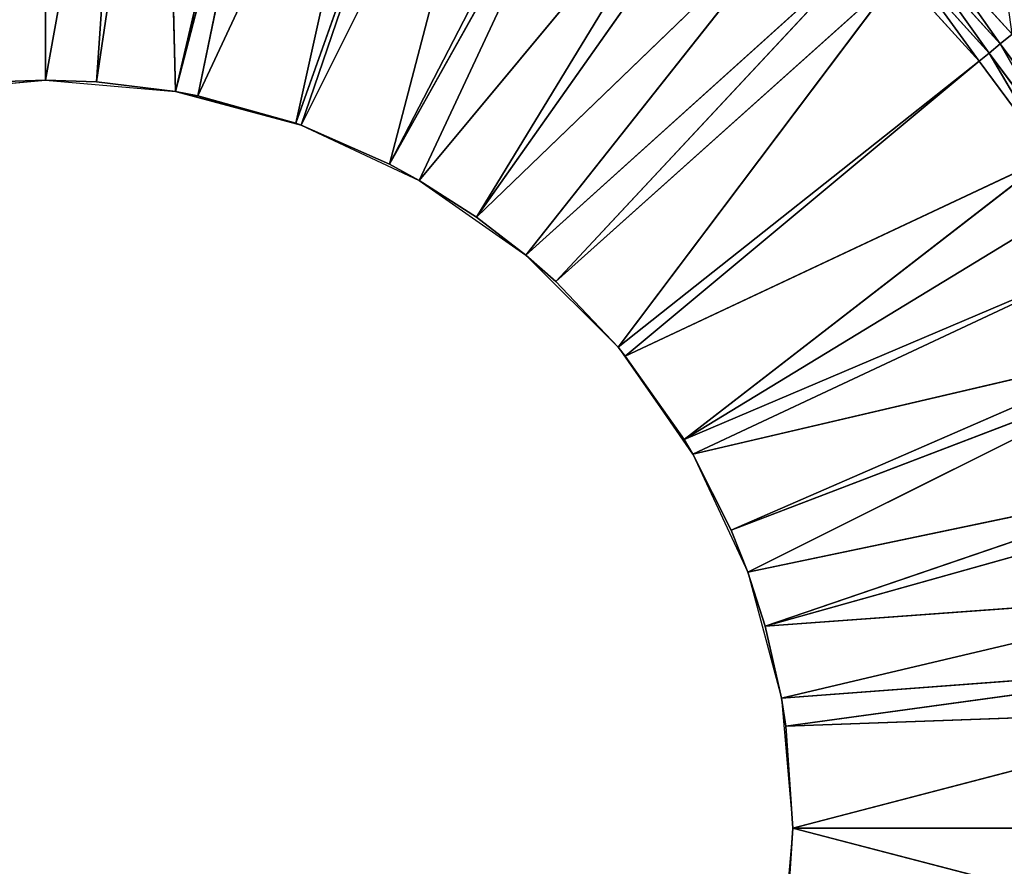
# Model space of a CAD drawing. Extents: x 0 to 500, y 0 to 420.
# Tile 195 of 256: x 249 to 278, y 199 to 224. Entities that reach past the tile are written whole.
import ezdxf

# ---------------------------------------------------------------- set-up
doc = ezdxf.new("R2010")
doc.units = 0
doc.header["$LTSCALE"] = 25.4
doc.layers.get('0').update_dxf_attribs({"linetype": 'CONTINUOUS'})

# ---------------------------------------------------------------- blocks, each defined once
blk = doc.blocks.new('5902539864175_-_S_STL')
at = {"color": 0}
for p, q in [((276.026, 22.998, 193.974), (278.452, 22.998, 196.65)), ((276.026, 22.998, 193.974), (278.452, 22.998, 196.65)), ((276.026, 22.998, 193.974), (278.105, 22.857, 196.935)), ((276.026, 22.998, 193.974), (278.105, 22.857, 196.935)), ((278.452, 22.998, 196.65), (278.105, 22.857, 196.935)), ((278.452, 22.998, 196.65), (278.105, 22.857, 196.935)), ((275.411, 22.647, 194.589), (277.779, 22.647, 197.202)), ((275.411, 22.647, 194.589), (277.483, 22.373, 197.445)), ((275.411, 22.647, 194.589), (277.779, 22.647, 197.202)), ((275.411, 22.647, 194.589), (277.483, 22.373, 197.445)), ((275.709, 22.857, 194.291), (278.105, 22.857, 196.935)), ((275.709, 22.857, 194.291), (277.779, 22.647, 197.202)), ((275.709, 22.857, 194.291), (278.105, 22.857, 196.935)), ((275.709, 22.857, 194.291), (277.779, 22.647, 197.202)), ((277.779, 22.647, 197.202), (277.483, 22.373, 197.445)), ((277.779, 22.647, 197.202), (277.483, 22.373, 197.445)), ((278.105, 22.857, 196.935), (277.779, 22.647, 197.202)), ((278.105, 22.857, 196.935), (277.779, 22.647, 197.202)), ((277.779, 22.647, 197.202), (279.88, 22.647, 200.035)), ((277.779, 22.647, 197.202), (279.561, 22.373, 200.248)), ((277.779, 22.647, 197.202), (279.88, 22.647, 200.035)), ((277.779, 22.647, 197.202), (279.561, 22.373, 200.248)), ((278.105, 22.857, 196.935), (280.23, 22.857, 199.801)), ((278.105, 22.857, 196.935), (279.88, 22.647, 200.035)), ((278.105, 22.857, 196.935), (280.23, 22.857, 199.801)), ((278.105, 22.857, 196.935), (279.88, 22.647, 200.035)), ((250, 11.001, 198), (250, 22.373, 184.447)), ((250, 11.001, 198), (252.426, 22.373, 184.53)), ((250, 11.001, 198), (250, 22.373, 184.447)), ((250, 11.001, 198), (252.426, 22.373, 184.53)), ((251.501, 11.001, 198.051), (252.426, 22.373, 184.53)), ((251.501, 11.001, 198.051), (253.485, 22.373, 184.618)), ((251.501, 11.001, 198.051), (253.485, 22.373, 184.618)), ((251.501, 11.001, 198.051), (252.426, 22.373, 184.53)), ((253.82, 11.001, 198.334), (253.485, 22.373, 184.618)), ((253.82, 11.001, 198.334), (253.485, 22.373, 184.618)), ((253.82, 11.001, 198.334), (256.936, 22.373, 185.13)), ((253.82, 11.001, 198.334), (256.936, 22.373, 185.13)), ((253.82, 11.001, 198.334), (257.234, 22.373, 185.19)), ((253.82, 11.001, 198.334), (257.234, 22.373, 185.19)), ((254.476, 11.001, 198.46), (257.234, 22.373, 185.19)), ((254.476, 11.001, 198.46), (257.234, 22.373, 185.19)), ((254.476, 11.001, 198.46), (260.321, 22.373, 185.978)), ((254.476, 11.001, 198.46), (260.321, 22.373, 185.978)), ((257.367, 11.001, 199.27), (260.321, 22.373, 185.978)), ((257.367, 11.001, 199.27), (260.321, 22.373, 185.978)), ((257.367, 11.001, 199.27), (261.906, 22.373, 186.5)), ((257.367, 11.001, 199.27), (261.906, 22.373, 186.5)), ((257.524, 11.001, 199.327), (261.906, 22.373, 186.5)), ((257.524, 11.001, 199.327), (261.906, 22.373, 186.5)), ((257.524, 11.001, 199.327), (263.606, 22.373, 187.153)), ((257.524, 11.001, 199.327), (263.606, 22.373, 187.153)), ((260.121, 11.001, 200.467), (263.606, 22.373, 187.153)), ((260.121, 11.001, 200.467), (263.606, 22.373, 187.153)), ((260.121, 11.001, 200.467), (266.357, 22.373, 188.433)), ((260.121, 11.001, 200.467), (266.357, 22.373, 188.433)), ((260.121, 11.001, 200.467), (266.76, 22.373, 188.645)), ((260.121, 11.001, 200.467), (266.76, 22.373, 188.645)), ((261, 11.001, 200.947), (266.76, 22.373, 188.645)), ((261, 11.001, 200.947), (266.76, 22.373, 188.645)), ((261, 11.001, 200.947), (269.752, 22.373, 190.439)), ((261, 11.001, 200.947), (269.752, 22.373, 190.439)), ((262.687, 11.001, 202.027), (269.752, 22.373, 190.439)), ((262.687, 11.001, 202.027), (269.752, 22.373, 190.439)), ((262.687, 11.001, 202.027), (270.503, 22.373, 190.954)), ((262.687, 11.001, 202.027), (270.503, 22.373, 190.954)), ((262.687, 11.001, 202.027), (272.555, 22.373, 192.517)), ((262.687, 11.001, 202.027), (272.555, 22.373, 192.517)), ((264.141, 11.001, 203.147), (272.555, 22.373, 192.517)), ((264.141, 11.001, 203.147), (272.555, 22.373, 192.517)), ((264.141, 11.001, 203.147), (274.267, 22.373, 194.016)), ((264.141, 11.001, 203.147), (274.267, 22.373, 194.016)), ((265.016, 11.001, 203.922), (274.267, 22.373, 194.016)), ((265.016, 11.001, 203.922), (274.267, 22.373, 194.016)), ((265.016, 11.001, 203.922), (275.14, 22.373, 194.86)), ((265.016, 11.001, 203.922), (275.14, 22.373, 194.86)), ((266.853, 11.001, 205.859), (275.14, 22.373, 194.86)), ((266.853, 11.001, 205.859), (275.14, 22.373, 194.86)), ((266.853, 11.001, 205.859), (277.483, 22.373, 197.445)), ((266.853, 11.001, 205.859), (277.483, 22.373, 197.445)), ((267.066, 11.001, 206.116), (277.483, 22.373, 197.445)), ((267.066, 11.001, 206.116), (277.483, 22.373, 197.445)), ((267.066, 11.001, 206.116), (279.561, 22.373, 200.248)), ((267.066, 11.001, 206.116), (279.561, 22.373, 200.248)), ((268.797, 11.001, 208.569), (279.561, 22.373, 200.248)), ((268.797, 11.001, 208.569), (279.561, 22.373, 200.248)), ((268.797, 11.001, 208.569), (280.377, 22.373, 201.527)), ((268.797, 11.001, 208.569), (280.377, 22.373, 201.527)), ((268.797, 11.001, 208.569), (281.355, 22.373, 203.24)), ((268.797, 11.001, 208.569), (281.355, 22.373, 203.24)), ((269.053, 11.001, 209), (281.355, 22.373, 203.24)), ((269.053, 11.001, 209), (281.355, 22.373, 203.24)), ((269.053, 11.001, 209), (282.61, 22.373, 205.836)), ((269.053, 11.001, 209), (282.61, 22.373, 205.836)), ((270.179, 11.001, 211.235), (282.61, 22.373, 205.836)), ((270.179, 11.001, 211.235), (282.61, 22.373, 205.836)), ((270.179, 11.001, 211.235), (282.847, 22.373, 206.394)), ((270.179, 11.001, 211.235), (282.847, 22.373, 206.394)), ((270.673, 11.001, 212.476), (282.847, 22.373, 206.394)), ((270.673, 11.001, 212.476), (282.847, 22.373, 206.394)), ((270.673, 11.001, 212.476), (284.022, 22.373, 209.679)), ((270.673, 11.001, 212.476), (284.022, 22.373, 209.679)), ((271.184, 11.001, 214.064), (284.022, 22.373, 209.679)), ((271.184, 11.001, 214.064), (284.022, 22.373, 209.679)), ((271.184, 11.001, 214.064), (284.235, 22.373, 210.408)), ((271.184, 11.001, 214.064), (284.235, 22.373, 210.408)), ((271.184, 11.001, 214.064), (284.87, 22.373, 213.064)), ((271.184, 11.001, 214.064), (284.87, 22.373, 213.064)), ((271.666, 11.001, 216.18), (284.87, 22.373, 213.064)), ((271.666, 11.001, 216.18), (284.87, 22.373, 213.064)), ((271.666, 11.001, 216.18), (285.222, 22.373, 215.159)), ((271.666, 11.001, 216.18), (285.222, 22.373, 215.159)), ((271.795, 11.001, 217.004), (285.222, 22.373, 215.159)), ((271.795, 11.001, 217.004), (285.222, 22.373, 215.159)), ((271.795, 11.001, 217.004), (285.382, 22.373, 216.515)), ((271.795, 11.001, 217.004), (285.382, 22.373, 216.515)), ((272, 11.001, 220), (285.382, 22.373, 216.515)), ((272, 11.001, 220), (285.382, 22.373, 216.515)), ((272, 11.001, 220), (285.553, 22.373, 220)), ((272, 11.001, 220), (285.553, 22.373, 220)), ((272, 11.001, 220), (285.382, 22.373, 223.485)), ((272, 11.001, 220), (285.382, 22.373, 223.485)), ((277.483, 22.373, 197.445), (275.14, 22.373, 194.86)), ((277.483, 22.373, 197.445), (275.14, 22.373, 194.86)), ((279.561, 22.373, 200.248), (277.483, 22.373, 197.445)), ((279.561, 22.373, 200.248), (277.483, 22.373, 197.445)), ((250, 0, 198), (248.499, 11.001, 198.051)), ((250, 0, 198), (248.499, 11.001, 198.051)), ((250, 11.001, 198), (248.499, 11.001, 198.051)), ((250, 11.001, 198), (248.499, 11.001, 198.051)), ((250, 11.001, 198), (250, 0, 198)), ((250, 0, 198), (251.501, 11.001, 198.051)), ((251.501, 11.001, 198.051), (250, 11.001, 198)), ((250, 0, 198), (251.501, 11.001, 198.051)), ((250, 11.001, 198), (250, 0, 198)), ((251.501, 11.001, 198.051), (250, 11.001, 198)), ((253.82, 0, 198.334), (251.501, 11.001, 198.051)), ((253.82, 0, 198.334), (251.501, 11.001, 198.051)), ((253.82, 11.001, 198.334), (251.501, 11.001, 198.051)), ((253.82, 11.001, 198.334), (251.501, 11.001, 198.051)), ((253.82, 0, 198.334), (253.82, 11.001, 198.334)), ((257.367, 11.001, 199.27), (253.82, 0, 198.334)), ((257.367, 11.001, 199.27), (253.82, 0, 198.334)), ((254.476, 11.001, 198.46), (253.82, 0, 198.334)), ((254.476, 11.001, 198.46), (253.82, 0, 198.334)), ((254.476, 11.001, 198.46), (253.82, 11.001, 198.334)), ((253.82, 0, 198.334), (253.82, 11.001, 198.334)), ((254.476, 11.001, 198.46), (253.82, 11.001, 198.334)), ((257.367, 11.001, 199.27), (254.476, 11.001, 198.46)), ((257.367, 11.001, 199.27), (254.476, 11.001, 198.46)), ((257.524, 0, 199.327), (257.367, 11.001, 199.27)), ((257.524, 11.001, 199.327), (257.367, 11.001, 199.27)), ((257.524, 0, 199.327), (257.367, 11.001, 199.27)), ((257.524, 11.001, 199.327), (257.367, 11.001, 199.27)), ((260.121, 11.001, 200.467), (257.524, 0, 199.327)), ((260.121, 11.001, 200.467), (257.524, 0, 199.327)), ((260.121, 11.001, 200.467), (257.524, 11.001, 199.327)), ((257.524, 11.001, 199.327), (257.524, 0, 199.327)), ((257.524, 11.001, 199.327), (257.524, 0, 199.327)), ((260.121, 11.001, 200.467), (257.524, 11.001, 199.327)), ((261, 0, 200.947), (260.121, 11.001, 200.467)), ((261, 11.001, 200.947), (260.121, 11.001, 200.467)), ((261, 0, 200.947), (260.121, 11.001, 200.467)), ((261, 11.001, 200.947), (260.121, 11.001, 200.467)), ((262.687, 11.001, 202.027), (261, 0, 200.947)), ((262.687, 11.001, 202.027), (261, 0, 200.947)), ((262.687, 11.001, 202.027), (261, 11.001, 200.947)), ((261, 11.001, 200.947), (261, 0, 200.947)), ((261, 11.001, 200.947), (261, 0, 200.947)), ((262.687, 11.001, 202.027), (261, 11.001, 200.947)), ((264.141, 0, 203.147), (262.687, 11.001, 202.027)), ((264.141, 11.001, 203.147), (262.687, 11.001, 202.027)), ((264.141, 0, 203.147), (262.687, 11.001, 202.027)), ((264.141, 11.001, 203.147), (262.687, 11.001, 202.027)), ((265.016, 11.001, 203.922), (264.141, 0, 203.147)), ((265.016, 11.001, 203.922), (264.141, 0, 203.147)), ((265.016, 11.001, 203.922), (264.141, 11.001, 203.147)), ((264.141, 11.001, 203.147), (264.141, 0, 203.147)), ((264.141, 11.001, 203.147), (264.141, 0, 203.147)), ((265.016, 11.001, 203.922), (264.141, 11.001, 203.147)), ((266.853, 0, 205.859), (265.016, 11.001, 203.922)), ((266.853, 11.001, 205.859), (265.016, 11.001, 203.922)), ((266.853, 0, 205.859), (265.016, 11.001, 203.922)), ((266.853, 11.001, 205.859), (265.016, 11.001, 203.922)), ((267.066, 11.001, 206.116), (266.853, 0, 205.859)), ((267.066, 11.001, 206.116), (266.853, 0, 205.859)), ((267.066, 11.001, 206.116), (266.853, 11.001, 205.859)), ((266.853, 11.001, 205.859), (266.853, 0, 205.859)), ((266.853, 11.001, 205.859), (266.853, 0, 205.859)), ((267.066, 11.001, 206.116), (266.853, 11.001, 205.859)), ((268.797, 11.001, 208.569), (267.066, 11.001, 206.116)), ((267.066, 11.001, 206.116), (269.053, 0, 209)), ((267.066, 11.001, 206.116), (269.053, 0, 209)), ((268.797, 11.001, 208.569), (267.066, 11.001, 206.116)), ((269.053, 11.001, 209), (268.797, 11.001, 208.569)), ((268.797, 11.001, 208.569), (269.053, 0, 209)), ((268.797, 11.001, 208.569), (269.053, 0, 209)), ((269.053, 11.001, 209), (268.797, 11.001, 208.569)), ((269.053, 0, 209), (269.053, 11.001, 209)), ((269.053, 0, 209), (269.053, 11.001, 209)), ((269.053, 0, 209), (270.179, 11.001, 211.235)), ((270.179, 11.001, 211.235), (269.053, 11.001, 209)), ((269.053, 0, 209), (270.179, 11.001, 211.235)), ((270.179, 11.001, 211.235), (269.053, 11.001, 209)), ((270.673, 0, 212.476), (270.179, 11.001, 211.235)), ((270.673, 0, 212.476), (270.179, 11.001, 211.235)), ((270.673, 11.001, 212.476), (270.179, 11.001, 211.235)), ((270.673, 11.001, 212.476), (270.179, 11.001, 211.235)), ((270.673, 0, 212.476), (270.673, 11.001, 212.476)), ((270.673, 0, 212.476), (270.673, 11.001, 212.476)), ((270.673, 0, 212.476), (271.184, 11.001, 214.064)), ((271.184, 11.001, 214.064), (270.673, 11.001, 212.476)), ((270.673, 0, 212.476), (271.184, 11.001, 214.064)), ((271.184, 11.001, 214.064), (270.673, 11.001, 212.476)), ((271.666, 0, 216.18), (271.184, 11.001, 214.064)), ((271.666, 0, 216.18), (271.184, 11.001, 214.064)), ((271.666, 11.001, 216.18), (271.184, 11.001, 214.064)), ((271.666, 11.001, 216.18), (271.184, 11.001, 214.064)), ((271.666, 0, 216.18), (271.666, 11.001, 216.18)), ((271.666, 0, 216.18), (271.666, 11.001, 216.18)), ((271.666, 0, 216.18), (271.795, 11.001, 217.004)), ((271.795, 11.001, 217.004), (271.666, 11.001, 216.18)), ((271.666, 0, 216.18), (271.795, 11.001, 217.004)), ((271.795, 11.001, 217.004), (271.666, 11.001, 216.18)), ((272, 0, 220), (271.795, 11.001, 217.004)), ((272, 0, 220), (271.795, 11.001, 217.004)), ((272, 11.001, 220), (271.795, 11.001, 217.004)), ((272, 0, 220), (271.795, 11.001, 222.996)), ((271.795, 11.001, 222.996), (272, 11.001, 220)), ((272, 0, 220), (271.795, 11.001, 222.996)), ((272, 11.001, 220), (271.795, 11.001, 217.004)), ((271.795, 11.001, 222.996), (272, 11.001, 220)), ((272, 0, 220), (272, 11.001, 220)), ((272, 0, 220), (272, 11.001, 220)), ((246.18, 0, 198.334), (250, 0, 198)), ((250, 0, 198), (253.82, 0, 198.334)), ((253.82, 0, 198.334), (257.524, 0, 199.327)), ((257.524, 0, 199.327), (261, 0, 200.947)), ((261, 0, 200.947), (264.141, 0, 203.147)), ((264.141, 0, 203.147), (266.853, 0, 205.859)), ((266.853, 0, 205.859), (269.053, 0, 209)), ((269.053, 0, 209), (270.673, 0, 212.476)), ((270.673, 0, 212.476), (271.666, 0, 216.18)), ((271.666, 0, 216.18), (272, 0, 220)), ((272, 0, 220), (271.666, 0, 223.82))]:
    blk.add_line(p, q, dxfattribs=at)
mesh = blk.add_polyface(dxfattribs=at)
corners = [(278.105, 22.857, 196.935), (276.026, 22.998, 193.974), (275.709, 22.857, 194.291)]
mesh.append_faces([[corners[k] for k in face] for face in [(0, 1, 2)]], dxfattribs={"color": 0})
mesh = blk.add_polyface(dxfattribs=at)
corners = [(278.452, 22.998, 196.65), (278.342, 23.068, 195.794), (276.026, 22.998, 193.974)]
mesh.append_faces([[corners[k] for k in face] for face in [(0, 1, 2)]], dxfattribs={"color": 0})
mesh = blk.add_polyface(dxfattribs=at)
corners = [(278.105, 22.857, 196.935), (278.452, 22.998, 196.65), (276.026, 22.998, 193.974)]
mesh.append_faces([[corners[k] for k in face] for face in [(0, 1, 2)]], dxfattribs={"color": 0})
mesh = blk.add_polyface(dxfattribs=at)
corners = [(280.23, 22.857, 199.801), (278.452, 22.998, 196.65), (278.105, 22.857, 196.935)]
mesh.append_faces([[corners[k] for k in face] for face in [(0, 1, 2)]], dxfattribs={"color": 0})
mesh = blk.add_polyface(dxfattribs=at)
corners = [(277.483, 22.373, 197.445), (275.411, 22.647, 194.589), (275.14, 22.373, 194.86)]
mesh.append_faces([[corners[k] for k in face] for face in [(0, 1, 2)]], dxfattribs={"color": 0})
mesh = blk.add_polyface(dxfattribs=at)
corners = [(277.779, 22.647, 197.202), (275.709, 22.857, 194.291), (275.411, 22.647, 194.589)]
mesh.append_faces([[corners[k] for k in face] for face in [(0, 1, 2)]], dxfattribs={"color": 0})
mesh = blk.add_polyface(dxfattribs=at)
corners = [(277.483, 22.373, 197.445), (277.779, 22.647, 197.202), (275.411, 22.647, 194.589)]
mesh.append_faces([[corners[k] for k in face] for face in [(0, 1, 2)]], dxfattribs={"color": 0})
mesh = blk.add_polyface(dxfattribs=at)
corners = [(277.779, 22.647, 197.202), (278.105, 22.857, 196.935), (275.709, 22.857, 194.291)]
mesh.append_faces([[corners[k] for k in face] for face in [(0, 1, 2)]], dxfattribs={"color": 0})
mesh = blk.add_polyface(dxfattribs=at)
corners = [(279.561, 22.373, 200.248), (277.779, 22.647, 197.202), (277.483, 22.373, 197.445)]
mesh.append_faces([[corners[k] for k in face] for face in [(0, 1, 2)]], dxfattribs={"color": 0})
mesh = blk.add_polyface(dxfattribs=at)
corners = [(279.88, 22.647, 200.035), (278.105, 22.857, 196.935), (277.779, 22.647, 197.202)]
mesh.append_faces([[corners[k] for k in face] for face in [(0, 1, 2)]], dxfattribs={"color": 0})
mesh = blk.add_polyface(dxfattribs=at)
corners = [(279.561, 22.373, 200.248), (279.88, 22.647, 200.035), (277.779, 22.647, 197.202)]
mesh.append_faces([[corners[k] for k in face] for face in [(0, 1, 2)]], dxfattribs={"color": 0})
mesh = blk.add_polyface(dxfattribs=at)
corners = [(279.88, 22.647, 200.035), (280.23, 22.857, 199.801), (278.105, 22.857, 196.935)]
mesh.append_faces([[corners[k] for k in face] for face in [(0, 1, 2)]], dxfattribs={"color": 0})
mesh = blk.add_polyface(dxfattribs=at)
corners = [(248.499, 11.001, 198.051), (250, 22.373, 184.447), (247.574, 22.373, 184.53)]
mesh.append_faces([[corners[k] for k in face] for face in [(0, 1, 2)]], dxfattribs={"color": 0})
mesh = blk.add_polyface(dxfattribs=at)
corners = [(248.499, 11.001, 198.051), (250, 11.001, 198), (250, 22.373, 184.447)]
mesh.append_faces([[corners[k] for k in face] for face in [(0, 1, 2)]], dxfattribs={"color": 0})
mesh = blk.add_polyface(dxfattribs=at)
corners = [(250, 11.001, 198), (252.426, 22.373, 184.53), (250, 22.373, 184.447)]
mesh.append_faces([[corners[k] for k in face] for face in [(0, 1, 2)]], dxfattribs={"color": 0})
mesh = blk.add_polyface(dxfattribs=at)
corners = [(251.501, 11.001, 198.051), (252.426, 22.373, 184.53), (250, 11.001, 198)]
mesh.append_faces([[corners[k] for k in face] for face in [(0, 1, 2)]], dxfattribs={"color": 0})
mesh = blk.add_polyface(dxfattribs=at)
corners = [(251.501, 11.001, 198.051), (253.485, 22.373, 184.618), (252.426, 22.373, 184.53)]
mesh.append_faces([[corners[k] for k in face] for face in [(0, 1, 2)]], dxfattribs={"color": 0})
mesh = blk.add_polyface(dxfattribs=at)
corners = [(253.82, 11.001, 198.334), (253.485, 22.373, 184.618), (251.501, 11.001, 198.051)]
mesh.append_faces([[corners[k] for k in face] for face in [(0, 1, 2)]], dxfattribs={"color": 0})
mesh = blk.add_polyface(dxfattribs=at)
corners = [(253.82, 11.001, 198.334), (256.936, 22.373, 185.13), (253.485, 22.373, 184.618)]
mesh.append_faces([[corners[k] for k in face] for face in [(0, 1, 2)]], dxfattribs={"color": 0})
mesh = blk.add_polyface(dxfattribs=at)
corners = [(253.82, 11.001, 198.334), (257.234, 22.373, 185.19), (256.936, 22.373, 185.13)]
mesh.append_faces([[corners[k] for k in face] for face in [(0, 1, 2)]], dxfattribs={"color": 0})
mesh = blk.add_polyface(dxfattribs=at)
corners = [(254.476, 11.001, 198.46), (257.234, 22.373, 185.19), (253.82, 11.001, 198.334)]
mesh.append_faces([[corners[k] for k in face] for face in [(0, 1, 2)]], dxfattribs={"color": 0})
mesh = blk.add_polyface(dxfattribs=at)
corners = [(254.476, 11.001, 198.46), (260.321, 22.373, 185.978), (257.234, 22.373, 185.19)]
mesh.append_faces([[corners[k] for k in face] for face in [(0, 1, 2)]], dxfattribs={"color": 0})
mesh = blk.add_polyface(dxfattribs=at)
corners = [(257.367, 11.001, 199.27), (260.321, 22.373, 185.978), (254.476, 11.001, 198.46)]
mesh.append_faces([[corners[k] for k in face] for face in [(0, 1, 2)]], dxfattribs={"color": 0})
mesh = blk.add_polyface(dxfattribs=at)
corners = [(257.367, 11.001, 199.27), (261.906, 22.373, 186.5), (260.321, 22.373, 185.978)]
mesh.append_faces([[corners[k] for k in face] for face in [(0, 1, 2)]], dxfattribs={"color": 0})
mesh = blk.add_polyface(dxfattribs=at)
corners = [(257.524, 11.001, 199.327), (261.906, 22.373, 186.5), (257.367, 11.001, 199.27)]
mesh.append_faces([[corners[k] for k in face] for face in [(0, 1, 2)]], dxfattribs={"color": 0})
mesh = blk.add_polyface(dxfattribs=at)
corners = [(257.524, 11.001, 199.327), (263.606, 22.373, 187.153), (261.906, 22.373, 186.5)]
mesh.append_faces([[corners[k] for k in face] for face in [(0, 1, 2)]], dxfattribs={"color": 0})
mesh = blk.add_polyface(dxfattribs=at)
corners = [(260.121, 11.001, 200.467), (263.606, 22.373, 187.153), (257.524, 11.001, 199.327)]
mesh.append_faces([[corners[k] for k in face] for face in [(0, 1, 2)]], dxfattribs={"color": 0})
mesh = blk.add_polyface(dxfattribs=at)
corners = [(260.121, 11.001, 200.467), (266.357, 22.373, 188.433), (263.606, 22.373, 187.153)]
mesh.append_faces([[corners[k] for k in face] for face in [(0, 1, 2)]], dxfattribs={"color": 0})
mesh = blk.add_polyface(dxfattribs=at)
corners = [(260.121, 11.001, 200.467), (266.76, 22.373, 188.645), (266.357, 22.373, 188.433)]
mesh.append_faces([[corners[k] for k in face] for face in [(0, 1, 2)]], dxfattribs={"color": 0})
mesh = blk.add_polyface(dxfattribs=at)
corners = [(261, 11.001, 200.947), (266.76, 22.373, 188.645), (260.121, 11.001, 200.467)]
mesh.append_faces([[corners[k] for k in face] for face in [(0, 1, 2)]], dxfattribs={"color": 0})
mesh = blk.add_polyface(dxfattribs=at)
corners = [(261, 11.001, 200.947), (269.752, 22.373, 190.439), (266.76, 22.373, 188.645)]
mesh.append_faces([[corners[k] for k in face] for face in [(0, 1, 2)]], dxfattribs={"color": 0})
mesh = blk.add_polyface(dxfattribs=at)
corners = [(262.687, 11.001, 202.027), (269.752, 22.373, 190.439), (261, 11.001, 200.947)]
mesh.append_faces([[corners[k] for k in face] for face in [(0, 1, 2)]], dxfattribs={"color": 0})
mesh = blk.add_polyface(dxfattribs=at)
corners = [(262.687, 11.001, 202.027), (270.503, 22.373, 190.954), (269.752, 22.373, 190.439)]
mesh.append_faces([[corners[k] for k in face] for face in [(0, 1, 2)]], dxfattribs={"color": 0})
mesh = blk.add_polyface(dxfattribs=at)
corners = [(262.687, 11.001, 202.027), (272.555, 22.373, 192.517), (270.503, 22.373, 190.954)]
mesh.append_faces([[corners[k] for k in face] for face in [(0, 1, 2)]], dxfattribs={"color": 0})
mesh = blk.add_polyface(dxfattribs=at)
corners = [(264.141, 11.001, 203.147), (272.555, 22.373, 192.517), (262.687, 11.001, 202.027)]
mesh.append_faces([[corners[k] for k in face] for face in [(0, 1, 2)]], dxfattribs={"color": 0})
mesh = blk.add_polyface(dxfattribs=at)
corners = [(264.141, 11.001, 203.147), (274.267, 22.373, 194.016), (272.555, 22.373, 192.517)]
mesh.append_faces([[corners[k] for k in face] for face in [(0, 1, 2)]], dxfattribs={"color": 0})
mesh = blk.add_polyface(dxfattribs=at)
corners = [(265.016, 11.001, 203.922), (274.267, 22.373, 194.016), (264.141, 11.001, 203.147)]
mesh.append_faces([[corners[k] for k in face] for face in [(0, 1, 2)]], dxfattribs={"color": 0})
mesh = blk.add_polyface(dxfattribs=at)
corners = [(265.016, 11.001, 203.922), (275.14, 22.373, 194.86), (274.267, 22.373, 194.016)]
mesh.append_faces([[corners[k] for k in face] for face in [(0, 1, 2)]], dxfattribs={"color": 0})
mesh = blk.add_polyface(dxfattribs=at)
corners = [(266.853, 11.001, 205.859), (275.14, 22.373, 194.86), (265.016, 11.001, 203.922)]
mesh.append_faces([[corners[k] for k in face] for face in [(0, 1, 2)]], dxfattribs={"color": 0})
mesh = blk.add_polyface(dxfattribs=at)
corners = [(266.853, 11.001, 205.859), (277.483, 22.373, 197.445), (275.14, 22.373, 194.86)]
mesh.append_faces([[corners[k] for k in face] for face in [(0, 1, 2)]], dxfattribs={"color": 0})
mesh = blk.add_polyface(dxfattribs=at)
corners = [(267.066, 11.001, 206.116), (277.483, 22.373, 197.445), (266.853, 11.001, 205.859)]
mesh.append_faces([[corners[k] for k in face] for face in [(0, 1, 2)]], dxfattribs={"color": 0})
mesh = blk.add_polyface(dxfattribs=at)
corners = [(267.066, 11.001, 206.116), (279.561, 22.373, 200.248), (277.483, 22.373, 197.445)]
mesh.append_faces([[corners[k] for k in face] for face in [(0, 1, 2)]], dxfattribs={"color": 0})
mesh = blk.add_polyface(dxfattribs=at)
corners = [(268.797, 11.001, 208.569), (279.561, 22.373, 200.248), (267.066, 11.001, 206.116)]
mesh.append_faces([[corners[k] for k in face] for face in [(0, 1, 2)]], dxfattribs={"color": 0})
mesh = blk.add_polyface(dxfattribs=at)
corners = [(268.797, 11.001, 208.569), (280.377, 22.373, 201.527), (279.561, 22.373, 200.248)]
mesh.append_faces([[corners[k] for k in face] for face in [(0, 1, 2)]], dxfattribs={"color": 0})
mesh = blk.add_polyface(dxfattribs=at)
corners = [(268.797, 11.001, 208.569), (281.355, 22.373, 203.24), (280.377, 22.373, 201.527)]
mesh.append_faces([[corners[k] for k in face] for face in [(0, 1, 2)]], dxfattribs={"color": 0})
mesh = blk.add_polyface(dxfattribs=at)
corners = [(269.053, 11.001, 209), (281.355, 22.373, 203.24), (268.797, 11.001, 208.569)]
mesh.append_faces([[corners[k] for k in face] for face in [(0, 1, 2)]], dxfattribs={"color": 0})
mesh = blk.add_polyface(dxfattribs=at)
corners = [(269.053, 11.001, 209), (282.61, 22.373, 205.836), (281.355, 22.373, 203.24)]
mesh.append_faces([[corners[k] for k in face] for face in [(0, 1, 2)]], dxfattribs={"color": 0})
mesh = blk.add_polyface(dxfattribs=at)
corners = [(270.179, 11.001, 211.235), (282.61, 22.373, 205.836), (269.053, 11.001, 209)]
mesh.append_faces([[corners[k] for k in face] for face in [(0, 1, 2)]], dxfattribs={"color": 0})
mesh = blk.add_polyface(dxfattribs=at)
corners = [(270.179, 11.001, 211.235), (282.847, 22.373, 206.394), (282.61, 22.373, 205.836)]
mesh.append_faces([[corners[k] for k in face] for face in [(0, 1, 2)]], dxfattribs={"color": 0})
mesh = blk.add_polyface(dxfattribs=at)
corners = [(270.673, 11.001, 212.476), (282.847, 22.373, 206.394), (270.179, 11.001, 211.235)]
mesh.append_faces([[corners[k] for k in face] for face in [(0, 1, 2)]], dxfattribs={"color": 0})
mesh = blk.add_polyface(dxfattribs=at)
corners = [(270.673, 11.001, 212.476), (284.022, 22.373, 209.679), (282.847, 22.373, 206.394)]
mesh.append_faces([[corners[k] for k in face] for face in [(0, 1, 2)]], dxfattribs={"color": 0})
mesh = blk.add_polyface(dxfattribs=at)
corners = [(271.184, 11.001, 214.064), (284.022, 22.373, 209.679), (270.673, 11.001, 212.476)]
mesh.append_faces([[corners[k] for k in face] for face in [(0, 1, 2)]], dxfattribs={"color": 0})
mesh = blk.add_polyface(dxfattribs=at)
corners = [(271.184, 11.001, 214.064), (284.235, 22.373, 210.408), (284.022, 22.373, 209.679)]
mesh.append_faces([[corners[k] for k in face] for face in [(0, 1, 2)]], dxfattribs={"color": 0})
mesh = blk.add_polyface(dxfattribs=at)
corners = [(271.184, 11.001, 214.064), (284.87, 22.373, 213.064), (284.235, 22.373, 210.408)]
mesh.append_faces([[corners[k] for k in face] for face in [(0, 1, 2)]], dxfattribs={"color": 0})
mesh = blk.add_polyface(dxfattribs=at)
corners = [(271.666, 11.001, 216.18), (284.87, 22.373, 213.064), (271.184, 11.001, 214.064)]
mesh.append_faces([[corners[k] for k in face] for face in [(0, 1, 2)]], dxfattribs={"color": 0})
mesh = blk.add_polyface(dxfattribs=at)
corners = [(271.666, 11.001, 216.18), (285.222, 22.373, 215.159), (284.87, 22.373, 213.064)]
mesh.append_faces([[corners[k] for k in face] for face in [(0, 1, 2)]], dxfattribs={"color": 0})
mesh = blk.add_polyface(dxfattribs=at)
corners = [(271.795, 11.001, 217.004), (285.222, 22.373, 215.159), (271.666, 11.001, 216.18)]
mesh.append_faces([[corners[k] for k in face] for face in [(0, 1, 2)]], dxfattribs={"color": 0})
mesh = blk.add_polyface(dxfattribs=at)
corners = [(271.795, 11.001, 217.004), (285.382, 22.373, 216.515), (285.222, 22.373, 215.159)]
mesh.append_faces([[corners[k] for k in face] for face in [(0, 1, 2)]], dxfattribs={"color": 0})
mesh = blk.add_polyface(dxfattribs=at)
corners = [(272, 11.001, 220), (285.382, 22.373, 216.515), (271.795, 11.001, 217.004)]
mesh.append_faces([[corners[k] for k in face] for face in [(0, 1, 2)]], dxfattribs={"color": 0})
mesh = blk.add_polyface(dxfattribs=at)
corners = [(285.382, 22.373, 223.485), (272, 11.001, 220), (271.795, 11.001, 222.996)]
mesh.append_faces([[corners[k] for k in face] for face in [(0, 1, 2)]], dxfattribs={"color": 0})
mesh = blk.add_polyface(dxfattribs=at)
corners = [(285.553, 22.373, 220), (285.382, 22.373, 216.515), (272, 11.001, 220)]
mesh.append_faces([[corners[k] for k in face] for face in [(0, 1, 2)]], dxfattribs={"color": 0})
mesh = blk.add_polyface(dxfattribs=at)
corners = [(285.382, 22.373, 223.485), (285.553, 22.373, 220), (272, 11.001, 220)]
mesh.append_faces([[corners[k] for k in face] for face in [(0, 1, 2)]], dxfattribs={"color": 0})
mesh = blk.add_polyface(dxfattribs=at)
corners = [(250, 0, 198), (248.499, 11.001, 198.051), (246.18, 0, 198.334)]
mesh.append_faces([[corners[k] for k in face] for face in [(0, 1, 2)]], dxfattribs={"color": 0})
mesh = blk.add_polyface(dxfattribs=at)
corners = [(250, 11.001, 198), (248.499, 11.001, 198.051), (250, 0, 198)]
mesh.append_faces([[corners[k] for k in face] for face in [(0, 1, 2)]], dxfattribs={"color": 0})
mesh = blk.add_polyface(dxfattribs=at)
corners = [(251.501, 11.001, 198.051), (250, 11.001, 198), (250, 0, 198)]
mesh.append_faces([[corners[k] for k in face] for face in [(0, 1, 2)]], dxfattribs={"color": 0})
mesh = blk.add_polyface(dxfattribs=at)
corners = [(253.82, 0, 198.334), (251.501, 11.001, 198.051), (250, 0, 198)]
mesh.append_faces([[corners[k] for k in face] for face in [(0, 1, 2)]], dxfattribs={"color": 0})
mesh = blk.add_polyface(dxfattribs=at)
corners = [(253.82, 11.001, 198.334), (251.501, 11.001, 198.051), (253.82, 0, 198.334)]
mesh.append_faces([[corners[k] for k in face] for face in [(0, 1, 2)]], dxfattribs={"color": 0})
mesh = blk.add_polyface(dxfattribs=at)
corners = [(257.524, 0, 199.327), (257.367, 11.001, 199.27), (253.82, 0, 198.334)]
mesh.append_faces([[corners[k] for k in face] for face in [(0, 1, 2)]], dxfattribs={"color": 0})
mesh = blk.add_polyface(dxfattribs=at)
corners = [(257.367, 11.001, 199.27), (254.476, 11.001, 198.46), (253.82, 0, 198.334)]
mesh.append_faces([[corners[k] for k in face] for face in [(0, 1, 2)]], dxfattribs={"color": 0})
mesh = blk.add_polyface(dxfattribs=at)
corners = [(254.476, 11.001, 198.46), (253.82, 11.001, 198.334), (253.82, 0, 198.334)]
mesh.append_faces([[corners[k] for k in face] for face in [(0, 1, 2)]], dxfattribs={"color": 0})
mesh = blk.add_polyface(dxfattribs=at)
corners = [(257.524, 11.001, 199.327), (257.367, 11.001, 199.27), (257.524, 0, 199.327)]
mesh.append_faces([[corners[k] for k in face] for face in [(0, 1, 2)]], dxfattribs={"color": 0})
mesh = blk.add_polyface(dxfattribs=at)
corners = [(261, 0, 200.947), (260.121, 11.001, 200.467), (257.524, 0, 199.327)]
mesh.append_faces([[corners[k] for k in face] for face in [(0, 1, 2)]], dxfattribs={"color": 0})
mesh = blk.add_polyface(dxfattribs=at)
corners = [(260.121, 11.001, 200.467), (257.524, 11.001, 199.327), (257.524, 0, 199.327)]
mesh.append_faces([[corners[k] for k in face] for face in [(0, 1, 2)]], dxfattribs={"color": 0})
mesh = blk.add_polyface(dxfattribs=at)
corners = [(261, 11.001, 200.947), (260.121, 11.001, 200.467), (261, 0, 200.947)]
mesh.append_faces([[corners[k] for k in face] for face in [(0, 1, 2)]], dxfattribs={"color": 0})
mesh = blk.add_polyface(dxfattribs=at)
corners = [(264.141, 0, 203.147), (262.687, 11.001, 202.027), (261, 0, 200.947)]
mesh.append_faces([[corners[k] for k in face] for face in [(0, 1, 2)]], dxfattribs={"color": 0})
mesh = blk.add_polyface(dxfattribs=at)
corners = [(262.687, 11.001, 202.027), (261, 11.001, 200.947), (261, 0, 200.947)]
mesh.append_faces([[corners[k] for k in face] for face in [(0, 1, 2)]], dxfattribs={"color": 0})
mesh = blk.add_polyface(dxfattribs=at)
corners = [(264.141, 11.001, 203.147), (262.687, 11.001, 202.027), (264.141, 0, 203.147)]
mesh.append_faces([[corners[k] for k in face] for face in [(0, 1, 2)]], dxfattribs={"color": 0})
mesh = blk.add_polyface(dxfattribs=at)
corners = [(265.016, 11.001, 203.922), (264.141, 0, 203.147), (266.853, 0, 205.859)]
mesh.append_faces([[corners[k] for k in face] for face in [(0, 1, 2)]], dxfattribs={"color": 0})
mesh = blk.add_polyface(dxfattribs=at)
corners = [(265.016, 11.001, 203.922), (264.141, 11.001, 203.147), (264.141, 0, 203.147)]
mesh.append_faces([[corners[k] for k in face] for face in [(0, 1, 2)]], dxfattribs={"color": 0})
mesh = blk.add_polyface(dxfattribs=at)
corners = [(265.016, 11.001, 203.922), (266.853, 0, 205.859), (266.853, 11.001, 205.859)]
mesh.append_faces([[corners[k] for k in face] for face in [(0, 1, 2)]], dxfattribs={"color": 0})
mesh = blk.add_polyface(dxfattribs=at)
corners = [(267.066, 11.001, 206.116), (266.853, 0, 205.859), (269.053, 0, 209)]
mesh.append_faces([[corners[k] for k in face] for face in [(0, 1, 2)]], dxfattribs={"color": 0})
mesh = blk.add_polyface(dxfattribs=at)
corners = [(266.853, 11.001, 205.859), (266.853, 0, 205.859), (267.066, 11.001, 206.116)]
mesh.append_faces([[corners[k] for k in face] for face in [(0, 1, 2)]], dxfattribs={"color": 0})
mesh = blk.add_polyface(dxfattribs=at)
corners = [(267.066, 11.001, 206.116), (269.053, 0, 209), (268.797, 11.001, 208.569)]
mesh.append_faces([[corners[k] for k in face] for face in [(0, 1, 2)]], dxfattribs={"color": 0})
mesh = blk.add_polyface(dxfattribs=at)
corners = [(268.797, 11.001, 208.569), (269.053, 0, 209), (269.053, 11.001, 209)]
mesh.append_faces([[corners[k] for k in face] for face in [(0, 1, 2)]], dxfattribs={"color": 0})
mesh = blk.add_polyface(dxfattribs=at)
corners = [(269.053, 11.001, 209), (269.053, 0, 209), (270.179, 11.001, 211.235)]
mesh.append_faces([[corners[k] for k in face] for face in [(0, 1, 2)]], dxfattribs={"color": 0})
mesh = blk.add_polyface(dxfattribs=at)
corners = [(270.179, 11.001, 211.235), (269.053, 0, 209), (270.673, 0, 212.476)]
mesh.append_faces([[corners[k] for k in face] for face in [(0, 1, 2)]], dxfattribs={"color": 0})
mesh = blk.add_polyface(dxfattribs=at)
corners = [(270.179, 11.001, 211.235), (270.673, 0, 212.476), (270.673, 11.001, 212.476)]
mesh.append_faces([[corners[k] for k in face] for face in [(0, 1, 2)]], dxfattribs={"color": 0})
mesh = blk.add_polyface(dxfattribs=at)
corners = [(270.673, 11.001, 212.476), (270.673, 0, 212.476), (271.184, 11.001, 214.064)]
mesh.append_faces([[corners[k] for k in face] for face in [(0, 1, 2)]], dxfattribs={"color": 0})
mesh = blk.add_polyface(dxfattribs=at)
corners = [(271.184, 11.001, 214.064), (270.673, 0, 212.476), (271.666, 0, 216.18)]
mesh.append_faces([[corners[k] for k in face] for face in [(0, 1, 2)]], dxfattribs={"color": 0})
mesh = blk.add_polyface(dxfattribs=at)
corners = [(271.184, 11.001, 214.064), (271.666, 0, 216.18), (271.666, 11.001, 216.18)]
mesh.append_faces([[corners[k] for k in face] for face in [(0, 1, 2)]], dxfattribs={"color": 0})
mesh = blk.add_polyface(dxfattribs=at)
corners = [(271.666, 11.001, 216.18), (271.666, 0, 216.18), (271.795, 11.001, 217.004)]
mesh.append_faces([[corners[k] for k in face] for face in [(0, 1, 2)]], dxfattribs={"color": 0})
mesh = blk.add_polyface(dxfattribs=at)
corners = [(271.795, 11.001, 217.004), (271.666, 0, 216.18), (272, 0, 220)]
mesh.append_faces([[corners[k] for k in face] for face in [(0, 1, 2)]], dxfattribs={"color": 0})
mesh = blk.add_polyface(dxfattribs=at)
corners = [(271.795, 11.001, 222.996), (272, 0, 220), (271.666, 0, 223.82)]
mesh.append_faces([[corners[k] for k in face] for face in [(0, 1, 2)]], dxfattribs={"color": 0})
mesh = blk.add_polyface(dxfattribs=at)
corners = [(271.795, 11.001, 217.004), (272, 0, 220), (272, 11.001, 220)]
mesh.append_faces([[corners[k] for k in face] for face in [(0, 1, 2)]], dxfattribs={"color": 0})
mesh = blk.add_polyface(dxfattribs=at)
corners = [(272, 11.001, 220), (272, 0, 220), (271.795, 11.001, 222.996)]
mesh.append_faces([[corners[k] for k in face] for face in [(0, 1, 2)]], dxfattribs={"color": 0})

msp = doc.modelspace()

# ---------------------------------------------------------------- block references
at = {"color": 254, "extrusion": (0, -1, -5.55112e-17)}
msp.add_blockref('5902539864175_-_S_STL', (0, 0, -420), dxfattribs=at)

doc.saveas('drawing.dxf')
